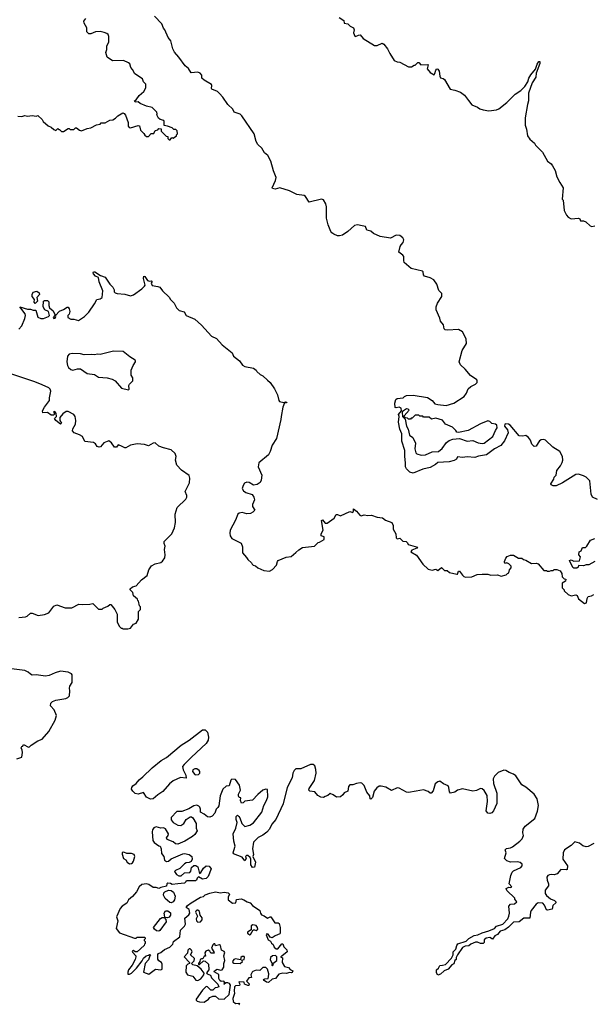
# Model space of a CAD drawing. Extents: x 2240384 to 2404287, y 351326 to 526670.
# Tile 40 of 256: x 2292612 to 2298680, y 404962 to 415372. Entities that reach past the tile are written whole.
import ezdxf

# ---------------------------------------------------------------- set-up
doc = ezdxf.new("R2010")
doc.units = 0

msp = doc.modelspace()

# ---------------------------------------------------------------- linework, layer by layer
at = {"layer": '0CON20XD'}
for points in [[(2292593, 414353), (2292635, 414348), (2292665, 414360), (2292695, 414352), (2292745, 414360), (2292785, 414352), (2292805, 414358), (2292850, 414315), (2292860, 414295), (2292915, 414250), (2292947, 414237), (2292975, 414212), (2292995, 414202), (2293015, 414220), (2293025, 414210), (2293035, 414210), (2293055, 414190), (2293075, 414190), (2293125, 414220), (2293135, 414220), (2293145, 414210), (2293185, 414210), (2293203, 414227), (2293215, 414228), (2293244, 414204), (2293265, 414198), (2293325, 414222), (2293365, 414228), (2293425, 414260), (2293462, 414268), (2293475, 414280), (2293517, 414283), (2293565, 414310), (2293597, 414313), (2293625, 414330), (2293650, 414355), (2293705, 414388), (2293719, 414379), (2293732, 414362), (2293759, 414285), (2293760, 414245), (2293772, 414232), (2293785, 414228), (2293865, 414252), (2293878, 414248), (2293890, 414205), (2293925, 414170), (2293935, 414150), (2293955, 414138), (2293975, 414138), (2294003, 414167), (2294030, 414170), (2294045, 414200), (2294072, 414208), (2294085, 414220), (2294108, 414218), (2294110, 414195), (2294142, 414162), (2294162, 414142), (2294178, 414138), (2294180, 414115), (2294195, 414100), (2294205, 414100), (2294222, 414128), (2294235, 414120), (2294270, 414145), (2294270, 414155), (2294280, 414165), (2294278, 414198), (2294265, 414210), (2294242, 414212), (2294225, 414230), (2294177, 414247), (2294142, 414252), (2294142, 414295), (2294138, 414305), (2294098, 414318), (2294082, 414332), (2294062, 414365), (2294068, 414375), (2294062, 414395), (2294015, 414442), (2293955, 414457), (2293886, 414486), (2293865, 414502), (2293835, 414501), (2293827, 414515), (2293846, 414524), (2293875, 414570), (2293926, 414614), (2293947, 414653), (2293945, 414690), (2293923, 414715), (2293910, 414745), (2293830, 414800), (2293806, 414846), (2293787, 414865), (2293776, 414905), (2293765, 414917), (2293711, 414941), (2293595, 414938), (2293537, 414975), (2293522, 415025), (2293533, 415057), (2293534, 415096), (2293554, 415135), (2293554, 415195), (2293547, 415215), (2293535, 415226), (2293505, 415238), (2293465, 415246), (2293415, 415244), (2293365, 415223), (2293345, 415222), (2293324, 415245), (2293321, 415285), (2293296, 415335), (2293290, 415355), (2293311, 415385)], [(2298725, 410298), (2298673, 410323), (2298658, 410355), (2298644, 410495), (2298603, 410535), (2298575, 410551), (2298525, 410566), (2298495, 410565), (2298355, 410477), (2298286, 410445), (2298254, 410444), (2298234, 410454), (2298232, 410465), (2298264, 410515), (2298266, 410535), (2298286, 410555), (2298295, 410605), (2298334, 410656), (2298351, 410689), (2298358, 410715), (2298353, 410755), (2298325, 410808), (2298251, 410851), (2298175, 410926), (2298155, 410933), (2298129, 410931), (2298111, 410919), (2298097, 410897), (2298075, 410862), (2298055, 410860), (2298030, 410885), (2298015, 410928), (2297994, 410954), (2297965, 410974), (2297933, 410967), (2297895, 410972), (2297801, 411085), (2297784, 411094), (2297752, 411098), (2297744, 411096), (2297742, 411075), (2297774, 411035), (2297779, 411005), (2297742, 410918), (2297701, 410869), (2297633, 410835), (2297549, 410771), (2297465, 410758), (2297425, 410743), (2297345, 410750), (2297295, 410742), (2297245, 410750), (2297233, 410727), (2297207, 410713), (2297155, 410698), (2297035, 410689), (2297012, 410668), (2296955, 410637), (2296875, 410618), (2296775, 410577), (2296739, 410589), (2296703, 410623), (2296694, 410645), (2296695, 410685), (2296686, 410755), (2296688, 410818), (2296653, 410915), (2296655, 410995), (2296633, 411043), (2296618, 411115), (2296628, 411175), (2296621, 411199), (2296652, 411235), (2296649, 411265), (2296625, 411276), (2296595, 411268), (2296585, 411273), (2296581, 411319), (2296592, 411358), (2296604, 411366), (2296667, 411373), (2296682, 411388), (2296705, 411398), (2296775, 411402), (2296925, 411378), (2296976, 411346), (2297005, 411312), (2297034, 411304), (2297124, 411294), (2297204, 411316), (2297315, 411387), (2297340, 411425), (2297355, 411468), (2297385, 411493), (2297435, 411518), (2297450, 411535), (2297452, 411555), (2297448, 411565), (2297380, 411610), (2297325, 411677), (2297274, 411724), (2297261, 411755), (2297294, 411876), (2297340, 411950), (2297335, 411995), (2297315, 412040), (2297295, 412070), (2297255, 412095), (2297138, 412088), (2297114, 412094), (2297102, 412105), (2297094, 412145), (2297063, 412185), (2297058, 412215), (2297016, 412306), (2297018, 412335), (2297033, 412375), (2297079, 412445), (2297077, 412477), (2297045, 412510), (2297026, 412575), (2296992, 412622), (2296955, 412643), (2296895, 412661), (2296884, 412675), (2296879, 412705), (2296872, 412712), (2296755, 412741), (2296680, 412805), (2296674, 412825), (2296675, 412868), (2296664, 412884), (2296622, 412915), (2296638, 412975), (2296649, 412991), (2296670, 413015), (2296674, 413045), (2296666, 413065), (2296635, 413089), (2296595, 413094), (2296535, 413062), (2296425, 413079), (2296355, 413113), (2296325, 413136), (2296286, 413146), (2296270, 413185), (2296235, 413194), (2296185, 413202), (2296155, 413197), (2296085, 413133), (2296026, 413094), (2295995, 413085), (2295975, 413087), (2295934, 413105), (2295915, 413118), (2295905, 413134), (2295874, 413204), (2295859, 413275), (2295859, 413395), (2295850, 413425), (2295825, 413467), (2295805, 413474), (2295675, 413443), (2295635, 413503), (2295622, 413512), (2295545, 413523), (2295465, 413563), (2295365, 413594), (2295315, 413580), (2295287, 413587), (2295282, 413595), (2295318, 413672), (2295324, 413705), (2295296, 413775), (2295269, 413875), (2295237, 413935), (2295203, 413963), (2295175, 414012), (2295131, 414051), (2295114, 414085), (2295093, 414165), (2294962, 414355), (2294944, 414374), (2294880, 414395), (2294867, 414425), (2294814, 414475), (2294762, 414552), (2294725, 414593), (2294704, 414614), (2294645, 414638), (2294640, 414645), (2294646, 414675), (2294642, 414685), (2294565, 414732), (2294540, 414755), (2294538, 414785), (2294520, 414805), (2294495, 414817), (2294425, 414810), (2294397, 414855), (2294361, 414885), (2294297, 414977), (2294249, 415029), (2294232, 415065), (2294210, 415150), (2294183, 415185), (2294148, 415265), (2294132, 415282), (2294115, 415328), (2294039, 415409)], [(2295992, 415395), (2296040, 415365), (2296044, 415334), (2296085, 415327), (2296108, 415305), (2296143, 415285), (2296151, 415265), (2296142, 415232), (2296157, 415197), (2296165, 415193), (2296195, 415210), (2296215, 415212), (2296245, 415173), (2296365, 415098), (2296395, 415100), (2296445, 415122), (2296465, 415112), (2296503, 415065), (2296526, 415016), (2296575, 414942), (2296605, 414928), (2296635, 414922), (2296725, 414872), (2296757, 414873), (2296785, 414890), (2296795, 414890), (2296825, 414918), (2296835, 414918), (2296855, 414894), (2296929, 414899), (2296933, 414895), (2296922, 414852), (2296955, 414812), (2296995, 414788), (2297005, 414802), (2297013, 414837), (2297025, 414851), (2297035, 414850), (2297048, 414828), (2297056, 414776), (2297065, 414758), (2297091, 414751), (2297105, 414738), (2297167, 414637), (2297216, 414626), (2297274, 414604), (2297318, 414575), (2297358, 414518), (2297395, 414473), (2297455, 414448), (2297478, 414428), (2297515, 414418), (2297575, 414408), (2297655, 414418), (2297681, 414429), (2297765, 414497), (2297854, 414586), (2297915, 414622), (2297955, 414664), (2297986, 414714), (2297998, 414752), (2298020, 414790), (2298070, 414850), (2298085, 414901), (2298105, 414929), (2298115, 414931), (2298115, 414907), (2298076, 414805), (2298072, 414765), (2298032, 414705), (2297994, 414595), (2297996, 414514), (2297984, 414476), (2297959, 414335), (2297960, 414255), (2297973, 414215), (2297984, 414144), (2298007, 414107), (2298058, 414065), (2298067, 414047), (2298143, 413973), (2298197, 413877), (2298235, 413848), (2298248, 413828), (2298276, 413776), (2298295, 413710), (2298325, 413650), (2298362, 413595), (2298352, 413475), (2298360, 413465), (2298371, 413355), (2298396, 413306), (2298415, 413283), (2298445, 413267), (2298523, 413273), (2298538, 413265), (2298544, 413244), (2298575, 413246), (2298600, 413235), (2298645, 413191), (2298665, 413186), (2298695, 413193)], [(2292605, 412099), (2292634, 412135), (2292668, 412212), (2292675, 412245), (2292671, 412261), (2292613, 412337), (2292695, 412310), (2292725, 412312), (2292755, 412300), (2292782, 412302), (2292805, 412227), (2292835, 412212), (2292865, 412214), (2292917, 412233), (2292927, 412243), (2292917, 412285), (2292877, 412305), (2292859, 412335), (2292863, 412397), (2292875, 412404), (2292905, 412404), (2292920, 412390), (2292920, 412350), (2292927, 412327), (2292968, 412295), (2292984, 412255), (2292983, 412245), (2292968, 412225), (2292974, 412214), (2292987, 412215), (2292996, 412234), (2292990, 412245), (2293035, 412290), (2293075, 412307), (2293115, 412332), (2293125, 412332), (2293136, 412316), (2293142, 412285), (2293135, 412260), (2293120, 412245), (2293122, 412225), (2293154, 412204), (2293186, 412206), (2293235, 412193), (2293298, 412235), (2293345, 412280), (2293402, 412368), (2293428, 412412), (2293465, 412419), (2293483, 412435), (2293492, 412505), (2293452, 412602), (2293446, 412646), (2293415, 412661), (2293392, 412685), (2293388, 412695), (2293393, 412707), (2293407, 412707), (2293466, 412666), (2293515, 412648), (2293567, 412575), (2293597, 412545), (2293612, 412515), (2293613, 412495), (2293624, 412484), (2293645, 412477), (2293725, 412470), (2293785, 412451), (2293815, 412463), (2293905, 412527), (2293933, 412555), (2293938, 412565), (2293922, 412635), (2293925, 412660), (2293935, 412658), (2293966, 412615), (2293985, 412606), (2294005, 412610), (2294012, 412605), (2294004, 412585), (2294015, 412562), (2294075, 412552), (2294093, 412543), (2294124, 412504), (2294195, 412438), (2294208, 412415), (2294248, 412375), (2294272, 412325), (2294298, 412298), (2294352, 412282), (2294372, 412245), (2294464, 412204), (2294535, 412143), (2294642, 412025), (2294695, 412000), (2294755, 411933), (2294860, 411850), (2294875, 411813), (2294936, 411766), (2294969, 411719), (2294995, 411704), (2295085, 411687), (2295112, 411665), (2295121, 411651), (2295155, 411622), (2295185, 411608), (2295235, 411562), (2295262, 411535), (2295308, 411468), (2295340, 411405), (2295353, 411345), (2295362, 411335), (2295405, 411326), (2295425, 411332), (2295438, 411328), (2295435, 411322), (2295415, 411320), (2295397, 411275), (2295377, 411175), (2295376, 411144), (2295330, 410945), (2295283, 410875), (2295263, 410805), (2295245, 410772), (2295143, 410685), (2295136, 410645), (2295173, 410557)], [(2292775, 412373), (2292764, 412384), (2292770, 412415), (2292744, 412445), (2292743, 412465), (2292755, 412490), (2292795, 412500), (2292818, 412485), (2292823, 412467), (2292794, 412435), (2292801, 412395), (2292775, 412373)], [(2293765, 411460), (2293770, 411465), (2293768, 411505), (2293773, 411517), (2293810, 411555), (2293810, 411585), (2293790, 411615), (2293790, 411665), (2293813, 411717), (2293837, 411753), (2293838, 411765), (2293833, 411773), (2293776, 411806), (2293708, 411865), (2293605, 411868), (2293465, 411831), (2293435, 411835), (2293405, 411827), (2293375, 411831), (2293295, 411829), (2293255, 411840), (2293166, 411844), (2293136, 411834), (2293118, 411815), (2293110, 411755), (2293119, 411715), (2293130, 411695), (2293155, 411673), (2293175, 411666), (2293225, 411679), (2293255, 411679), (2293325, 411631), (2293405, 411619), (2293445, 411592), (2293536, 411586), (2293592, 411572), (2293622, 411555), (2293690, 411475), (2293765, 411460)], [(2292605, 409050), (2292675, 409060), (2292690, 409065), (2292725, 409098), (2292745, 409098), (2292807, 409073), (2292875, 409083), (2292919, 409101), (2292975, 409170), (2293005, 409187), (2293095, 409152), (2293165, 409152), (2293237, 409193), (2293275, 409188), (2293355, 409192), (2293385, 409200), (2293445, 409140), (2293485, 409140), (2293495, 409150), (2293545, 409170), (2293565, 409190), (2293575, 409190), (2293620, 409135), (2293642, 409085), (2293642, 409005), (2293665, 408960), (2293685, 408940), (2293695, 408940), (2293705, 408930), (2293755, 408930), (2293785, 408940), (2293815, 408980), (2293845, 408990), (2293868, 409035), (2293870, 409115), (2293890, 409135), (2293890, 409165), (2293880, 409175), (2293870, 409225), (2293862, 409232), (2293860, 409245), (2293815, 409280), (2293808, 409315), (2293780, 409345), (2293780, 409355), (2293804, 409376), (2293845, 409388), (2293902, 409448), (2293962, 409495), (2293978, 409555), (2294005, 409597), (2294045, 409619), (2294106, 409634), (2294124, 409646), (2294146, 409684), (2294152, 409715), (2294145, 409770), (2294151, 409805), (2294140, 409835), (2294142, 409855), (2294221, 409935), (2294250, 410000), (2294261, 410055), (2294256, 410145), (2294278, 410215), (2294368, 410302), (2294381, 410325), (2294382, 410342), (2294361, 410385), (2294409, 410475), (2294413, 410525), (2294404, 410554), (2294325, 410610), (2294275, 410662), (2294259, 410715), (2294266, 410755), (2294257, 410785), (2294215, 410825), (2294134, 410844), (2294085, 410864), (2294045, 410899), (2294025, 410894), (2293975, 410866), (2293931, 410881), (2293855, 410888), (2293785, 410874), (2293735, 410844), (2293723, 410845), (2293682, 410868), (2293655, 410876), (2293635, 410852), (2293615, 410852), (2293585, 410899), (2293555, 410918), (2293502, 410898), (2293466, 410855), (2293453, 410853), (2293431, 410861), (2293415, 410888), (2293392, 410902), (2293301, 410911), (2293276, 410965), (2293245, 410984), (2293188, 411005), (2293172, 411025), (2293173, 411045), (2293201, 411095), (2293206, 411135), (2293200, 411175), (2293185, 411196), (2293125, 411231), (2293105, 411229), (2293067, 411205), (2293038, 411165), (2293038, 411135), (2293056, 411105), (2293045, 411097), (2292993, 411135), (2292982, 411155), (2293000, 411175), (2292997, 411207), (2292985, 411230), (2292970, 411225), (2292980, 411215), (2292975, 411190), (2292945, 411192), (2292905, 411219), (2292856, 411216), (2292853, 411235), (2292873, 411277), (2292926, 411345), (2292926, 411375), (2292941, 411445), (2292935, 411465), (2292921, 411481), (2292850, 411510), (2292773, 411543), (2292465, 411644)], [(2296858, 410768), (2296905, 410772), (2296975, 410802), (2297044, 410806), (2297082, 410838), (2297128, 410902), (2297156, 410924), (2297195, 410938), (2297263, 410943), (2297345, 410916), (2297404, 410924), (2297462, 410898), (2297505, 410891), (2297524, 410895), (2297616, 410965), (2297645, 411030), (2297662, 411055), (2297659, 411085), (2297645, 411096), (2297605, 411104), (2297585, 411125), (2297565, 411130), (2297485, 411099), (2297355, 411030), (2297255, 411008), (2297235, 411010), (2297225, 411030), (2297190, 411065), (2297118, 411095), (2297085, 411137), (2297015, 411160), (2296968, 411148), (2296945, 411168), (2296885, 411170), (2296875, 411180), (2296845, 411180), (2296835, 411190), (2296795, 411190), (2296765, 411160), (2296755, 411160), (2296745, 411150), (2296725, 411150), (2296715, 411160), (2296692, 411162), (2296680, 411175), (2296680, 411185), (2296732, 411245), (2296722, 411255), (2296705, 411259), (2296660, 411230), (2296659, 411219), (2296660, 411175), (2296689, 411149), (2296704, 411075), (2296723, 411043), (2296735, 410980), (2296770, 410955), (2296798, 410895), (2296792, 410835), (2296803, 410793), (2296813, 410783), (2296858, 410768)], [(2295173, 410557), (2295168, 410502), (2295155, 410480), (2295125, 410457), (2295085, 410450), (2295038, 410478), (2295015, 410481), (2294990, 410470), (2294975, 410448), (2294967, 410415), (2294980, 410390), (2295005, 410373), (2295071, 410351), (2295090, 410325), (2295096, 410294), (2295076, 410245), (2295076, 410226), (2295098, 410185), (2295080, 410165), (2295055, 410151), (2295015, 410149), (2294965, 410161), (2294935, 410156), (2294921, 410145), (2294895, 410080), (2294839, 409975), (2294834, 409943), (2294838, 409915), (2294858, 409888), (2294955, 409838), (2294968, 409798), (2294970, 409735), (2295012, 409685), (2295024, 409664), (2295065, 409630), (2295070, 409615), (2295083, 409603), (2295105, 409598), (2295130, 409575), (2295195, 409548), (2295255, 409543), (2295285, 409558), (2295330, 409605), (2295338, 409642), (2295348, 409655), (2295431, 409689), (2295484, 409696), (2295533, 409737), (2295565, 409768), (2295605, 409790), (2295730, 409805), (2295770, 409845), (2295785, 409848), (2295832, 409875), (2295833, 409903), (2295800, 409915), (2295802, 409935), (2295823, 409975), (2295805, 410078), (2295815, 410083), (2295845, 410050), (2295865, 410050), (2295939, 410101), (2295960, 410140), (2295975, 410140), (2296005, 410128), (2296105, 410172), (2296135, 410162), (2296142, 410175), (2296145, 410200), (2296176, 410175), (2296212, 410132), (2296225, 410126), (2296255, 410136), (2296295, 410129), (2296335, 410134), (2296394, 410114), (2296450, 410105), (2296482, 410082), (2296550, 410055), (2296562, 410025), (2296563, 409985), (2296592, 409935), (2296594, 409895), (2296604, 409884), (2296635, 409890), (2296665, 409860), (2296700, 409855), (2296715, 409840), (2296720, 409825), (2296822, 409795), (2296812, 409785), (2296761, 409765), (2296750, 409745), (2296809, 409709), (2296875, 409617), (2296934, 409564), (2296975, 409552), (2297015, 409561), (2297035, 409547), (2297075, 409579), (2297105, 409548), (2297135, 409548), (2297158, 409528), (2297235, 409510), (2297245, 409510), (2297255, 409540), (2297265, 409542), (2297295, 409500), (2297310, 409485), (2297328, 409478), (2297395, 409480), (2297453, 409507), (2297505, 409510), (2297565, 409510), (2297595, 409498), (2297665, 409502), (2297705, 409488), (2297757, 409503), (2297772, 409518), (2297788, 409522), (2297793, 409557), (2297810, 409575), (2297810, 409595), (2297785, 409620), (2297765, 409630), (2297752, 409622), (2297740, 409635), (2297740, 409645), (2297755, 409680), (2297770, 409695), (2297805, 409712), (2297835, 409712), (2297888, 409678), (2297925, 409678), (2297943, 409663), (2297965, 409658), (2298025, 409622), (2298075, 409627), (2298095, 409620), (2298155, 409550), (2298185, 409550), (2298193, 409543), (2298215, 409540), (2298235, 409550), (2298255, 409550), (2298265, 409560), (2298295, 409560), (2298330, 409545), (2298347, 409517), (2298352, 409482), (2298372, 409462), (2298388, 409455), (2298386, 409434), (2298350, 409415), (2298350, 409365), (2298370, 409345), (2298370, 409335), (2298413, 409293), (2298445, 409282), (2298495, 409292), (2298510, 409285), (2298525, 409250), (2298585, 409198), (2298607, 409205), (2298614, 409254), (2298625, 409272), (2298660, 409280), (2298684, 409296)], [(2298695, 409644), (2298632, 409608), (2298605, 409608), (2298575, 409598), (2298525, 409600), (2298520, 409585), (2298507, 409573), (2298475, 409572), (2298465, 409580), (2298428, 409655), (2298445, 409662), (2298475, 409646), (2298535, 409650), (2298543, 409693), (2298528, 409715), (2298530, 409745), (2298550, 409755), (2298565, 409790), (2298597, 409793), (2298610, 409805), (2298651, 409869), (2298695, 409888)], [(2292582, 407558), (2292636, 407574), (2292642, 407625), (2292639, 407649), (2292628, 407675), (2292635, 407688), (2292645, 407690), (2292652, 407708), (2292705, 407680), (2292716, 407684), (2292735, 407702), (2292804, 407746), (2292850, 407765), (2292922, 407845), (2292988, 407965), (2293000, 408015), (2292978, 408075), (2292938, 408118), (2292942, 408145), (2292960, 408165), (2292995, 408177), (2293100, 408195), (2293123, 408207), (2293140, 408225), (2293142, 408275), (2293138, 408305), (2293142, 408325), (2293168, 408365), (2293168, 408445), (2293160, 408455), (2293125, 408472), (2293045, 408484), (2292987, 408467), (2292925, 408439), (2292885, 408430), (2292785, 408446), (2292745, 408443), (2292725, 408452), (2292702, 408475), (2292665, 408490), (2292525, 408510)], [(2293995, 407130), (2293955, 407152), (2293922, 407202), (2293865, 407183), (2293835, 407190), (2293808, 407215), (2293796, 407235), (2293799, 407255), (2293810, 407270), (2293845, 407295), (2293875, 407335), (2293915, 407366), (2294015, 407462), (2294110, 407540), (2294167, 407573), (2294319, 407701), (2294405, 407754), (2294545, 407865), (2294575, 407865), (2294599, 407839), (2294611, 407785), (2294606, 407755), (2294585, 407718), (2294430, 407575), (2294351, 407499), (2294336, 407475), (2294340, 407440), (2294368, 407385), (2294375, 407353), (2294315, 407359), (2294237, 407323), (2294197, 407293), (2294125, 407212), (2294075, 407178), (2294025, 407134), (2293995, 407130)], [(2297787, 405895), (2297792, 405925), (2297785, 406000), (2297805, 406020), (2297847, 406023), (2297870, 406045), (2297850, 406075), (2297850, 406085), (2297764, 406164), (2297758, 406185), (2297785, 406200), (2297805, 406198), (2297817, 406203), (2297789, 406235), (2297808, 406325), (2297822, 406358), (2297835, 406372), (2297915, 406410), (2297927, 406425), (2297927, 406445), (2297905, 406462), (2297878, 406468), (2297805, 406463), (2297765, 406478), (2297740, 406505), (2297758, 406565), (2297748, 406595), (2297762, 406608), (2297805, 406617), (2297825, 406628), (2297904, 406686), (2297929, 406711), (2297943, 406745), (2297936, 406776), (2297939, 406815), (2297960, 406845), (2298061, 406925), (2298088, 407005), (2298100, 407065), (2298086, 407135), (2298056, 407185), (2297967, 407257), (2297925, 407284), (2297859, 407379), (2297835, 407394), (2297791, 407411), (2297755, 407434), (2297735, 407436), (2297675, 407412), (2297635, 407375), (2297622, 407345), (2297623, 407295), (2297660, 407195), (2297659, 407085), (2297625, 407008), (2297605, 406988), (2297585, 406978), (2297565, 406982), (2297546, 407006), (2297560, 407105), (2297558, 407168), (2297524, 407224), (2297505, 407239), (2297485, 407242), (2297445, 407222), (2297405, 407214), (2297295, 407239), (2297245, 407226), (2297215, 407204), (2297170, 407195), (2297158, 407208), (2297153, 407255), (2297145, 407271), (2297095, 407293), (2297055, 407320), (2297035, 407314), (2297008, 407292), (2296985, 407220), (2296965, 407193), (2296955, 407193), (2296933, 407213), (2296885, 407231), (2296806, 407216), (2296725, 407202), (2296705, 407206), (2296625, 407248), (2296605, 407251), (2296545, 407221), (2296486, 407257), (2296435, 407269), (2296415, 407268), (2296390, 407250), (2296361, 407215), (2296345, 407148), (2296325, 407130), (2296318, 407135), (2296316, 407165), (2296284, 407205), (2296257, 407275), (2296231, 407301), (2296215, 407304), (2296175, 407298), (2296135, 407284), (2296105, 407282), (2296092, 407265), (2296082, 407215), (2296045, 407198), (2296032, 407175), (2296005, 407157), (2295965, 407153), (2295928, 407178), (2295895, 407190), (2295872, 407168), (2295845, 407160), (2295825, 407147), (2295797, 407153), (2295765, 407168), (2295735, 407209), (2295680, 407215), (2295670, 407225), (2295676, 407245), (2295731, 407329), (2295750, 407405), (2295746, 407445), (2295733, 407483), (2295715, 407499), (2295687, 407497), (2295585, 407451), (2295535, 407450), (2295517, 407433), (2295503, 407405), (2295495, 407355), (2295440, 407255), (2295398, 407082), (2295321, 406915), (2295280, 406865), (2295256, 406815), (2295227, 406783), (2295185, 406749), (2295135, 406726), (2295085, 406677), (2295074, 406605), (2295086, 406545), (2295077, 406525), (2295106, 406465), (2295095, 406412), (2295075, 406408), (2295056, 406435), (2295058, 406498), (2295052, 406515), (2295025, 406536), (2295010, 406535), (2295000, 406525), (2295007, 406505), (2294995, 406480), (2294966, 406516), (2294874, 406554), (2294870, 406565), (2294877, 406587), (2294891, 406635), (2294878, 406685), (2294872, 406765), (2294897, 406823), (2294913, 406885), (2294902, 406915), (2294903, 406947), (2294915, 406960), (2294929, 406949), (2294940, 406935), (2294962, 406875), (2294995, 406843), (2295045, 406857), (2295085, 406879), (2295174, 406995), (2295196, 407065), (2295224, 407115), (2295238, 407155), (2295232, 407232), (2295215, 407238), (2295185, 407226), (2295130, 407180), (2295075, 407120), (2294995, 407110), (2294975, 407092), (2294958, 407088), (2294948, 407115), (2294950, 407145), (2294935, 407150), (2294928, 407165), (2294928, 407185), (2294949, 407225), (2294938, 407278), (2294895, 407340), (2294855, 407342), (2294845, 407330), (2294828, 407272), (2294795, 407268), (2294761, 407235), (2294734, 407165), (2294718, 407062), (2294708, 407042), (2294690, 407025), (2294677, 406983), (2294649, 406951), (2294625, 406940), (2294600, 406945), (2294565, 406973), (2294525, 406992), (2294526, 407025), (2294519, 407045), (2294507, 407057), (2294486, 407066), (2294455, 407060), (2294401, 407029), (2294329, 407001), (2294275, 407002), (2294214, 406936), (2294214, 406914), (2294234, 406884), (2294285, 406857), (2294316, 406854), (2294348, 406872), (2294375, 406916), (2294415, 406943), (2294430, 406945), (2294444, 406934), (2294478, 406875), (2294478, 406825), (2294488, 406795), (2294465, 406758), (2294442, 406735), (2294360, 406685), (2294285, 406654), (2294259, 406659), (2294235, 406679), (2294173, 406705), (2294167, 406723), (2294184, 406746), (2294186, 406765), (2294155, 406816), (2294135, 406826), (2294104, 406824), (2294055, 406838), (2294033, 406827), (2294017, 406805), (2294014, 406785), (2294020, 406695), (2294035, 406671), (2294085, 406638), (2294100, 406635), (2294110, 406605), (2294112, 406558), (2294137, 406525), (2294143, 406485), (2294165, 406470), (2294185, 406477), (2294215, 406501), (2294337, 406553), (2294356, 406556), (2294406, 406546), (2294434, 406525), (2294438, 406495), (2294427, 406473), (2294405, 406460), (2294375, 406456), (2294355, 406446), (2294305, 406399), (2294262, 406378), (2294250, 406365), (2294270, 406335), (2294295, 406321), (2294320, 406320), (2294355, 406352), (2294411, 406355), (2294422, 406368), (2294430, 406410), (2294455, 406431), (2294475, 406430), (2294495, 406415), (2294515, 406344), (2294530, 406355), (2294558, 406402), (2294585, 406425), (2294615, 406422), (2294638, 406395), (2294606, 406314), (2294585, 406292), (2294545, 406286), (2294505, 406309), (2294490, 406295), (2294482, 406275), (2294471, 406269), (2294381, 406269), (2294370, 406265), (2294370, 406255), (2294357, 406243), (2294285, 406234), (2294225, 406230), (2294208, 406238), (2294178, 406242), (2294170, 406235), (2294165, 406210), (2294105, 406198), (2294085, 406188), (2294055, 406198), (2294025, 406198), (2293978, 406228), (2293955, 406237), (2293905, 406230), (2293875, 406203), (2293848, 406152), (2293805, 406100), (2293762, 406065), (2293745, 406030), (2293695, 405998), (2293674, 405976), (2293638, 405885), (2293650, 405845), (2293634, 405765), (2293669, 405719), (2293825, 405660), (2293845, 405660), (2293855, 405670), (2293935, 405670), (2293940, 405665), (2293940, 405655), (2293930, 405645), (2293930, 405635), (2293940, 405625), (2293940, 405605), (2293932, 405598), (2293930, 405585), (2293855, 405518), (2293835, 405518), (2293815, 405530), (2293803, 405525), (2293805, 405512), (2293840, 405475), (2293842, 405465), (2293834, 405435), (2293801, 405375), (2293765, 405327), (2293755, 405300), (2293755, 405280), (2293775, 405280), (2293795, 405291), (2293849, 405345), (2293908, 405422), (2293922, 405448), (2293950, 405475), (2293975, 405480), (2293985, 405490), (2294000, 405485), (2293990, 405475), (2293975, 405432), (2293938, 405392), (2293921, 405301), (2293978, 405282), (2294048, 405332), (2294105, 405328), (2294120, 405335), (2294120, 405385), (2294112, 405405), (2294083, 405423), (2294075, 405440), (2294073, 405487), (2294081, 405499), (2294105, 405509), (2294145, 405541), (2294202, 405565), (2294231, 405599), (2294238, 405625), (2294306, 405674), (2294314, 405746), (2294355, 405788), (2294365, 405810), (2294358, 405872), (2294403, 405907), (2294412, 405925), (2294406, 405966), (2294374, 405985), (2294389, 406005), (2294427, 406035), (2294525, 406096), (2294555, 406103), (2294575, 406118), (2294625, 406138), (2294685, 406151), (2294735, 406140), (2294775, 406147), (2294819, 406139), (2294830, 406125), (2294818, 406095), (2294816, 406065), (2294865, 406030), (2294897, 406033), (2294905, 406070), (2294954, 406076), (2294985, 406066), (2295018, 406045), (2295052, 406035), (2295075, 406007), (2295152, 405955), (2295158, 405925), (2295169, 405909), (2295198, 405898), (2295235, 405873), (2295263, 405887), (2295270, 405885), (2295310, 405825), (2295345, 405822), (2295356, 405816), (2295367, 405773), (2295368, 405715), (2295363, 405707), (2295314, 405686), (2295284, 405664), (2295261, 405671), (2295240, 405705), (2295225, 405708), (2295220, 405695), (2295240, 405645), (2295265, 405628), (2295275, 405608), (2295294, 405594), (2295304, 405565), (2295325, 405548), (2295343, 405547), (2295385, 405600), (2295395, 405600), (2295405, 405570), (2295438, 405538), (2295440, 405515), (2295385, 405470), (2295370, 405465), (2295392, 405452), (2295387, 405405), (2295415, 405362), (2295455, 405350), (2295475, 405330), (2295502, 405315), (2295495, 405298), (2295485, 405293), (2295465, 405298), (2295435, 405286), (2295395, 405290), (2295355, 405279), (2295318, 405235), (2295283, 405227), (2295245, 405191), (2295223, 405195), (2295198, 405215), (2295193, 405225), (2295205, 405232), (2295240, 405235), (2295244, 405254)], [(2294475, 407388), (2294505, 407390), (2294518, 407405), (2294518, 407425), (2294510, 407435), (2294485, 407450), (2294465, 407450), (2294445, 407440), (2294442, 407425), (2294465, 407392), (2294475, 407388)], [(2298685, 406662), (2298625, 406631), (2298605, 406628), (2298568, 406638), (2298535, 406665), (2298485, 406678), (2298445, 406642), (2298376, 406595), (2298361, 406565), (2298356, 406495), (2298408, 406425), (2298405, 406388), (2298395, 406383), (2298335, 406387), (2298298, 406342), (2298265, 406332), (2298235, 406336), (2298215, 406331), (2298198, 406322), (2298190, 406305), (2298191, 406275), (2298206, 406235), (2298206, 406215), (2298172, 406168), (2298169, 406135), (2298185, 406111), (2298226, 406076), (2298268, 406058), (2298284, 406045), (2298284, 406035), (2298252, 406005), (2298245, 405968), (2298195, 405956), (2298185, 405961), (2298165, 406011), (2298145, 406032), (2298095, 406034), (2298075, 406021), (2298024, 405955), (2298016, 405935), (2298008, 405872), (2297945, 405874), (2297896, 405834), (2297835, 405829), (2297783, 405777), (2297745, 405750), (2297694, 405736), (2297665, 405700), (2297640, 405685), (2297615, 405652), (2297585, 405669), (2297545, 405662), (2297524, 405645), (2297524, 405616), (2297515, 405606), (2297485, 405604), (2297455, 405620), (2297435, 405619), (2297385, 405598), (2297365, 405581), (2297325, 405578), (2297298, 405562), (2297243, 405485), (2297230, 405455), (2297230, 405435), (2297214, 405426), (2297205, 405390), (2297185, 405380), (2297146, 405334), (2297103, 405317), (2297065, 405282), (2297035, 405270), (2297020, 405295), (2297022, 405325), (2297042, 405345), (2297057, 405373), (2297085, 405374), (2297116, 405384), (2297179, 405451), (2297199, 405485), (2297196, 405515), (2297224, 405546), (2297235, 405582), (2297248, 405602), (2297335, 405630), (2297365, 405658), (2297420, 405690), (2297460, 405695), (2297503, 405717), (2297575, 405739), (2297634, 405765), (2297655, 405788), (2297722, 405808), (2297775, 405866), (2297787, 405895)], [(2293775, 406447), (2293795, 406451), (2293805, 406457), (2293816, 406476), (2293829, 406525), (2293822, 406545), (2293796, 406556), (2293745, 406558), (2293715, 406572), (2293695, 406567), (2293695, 406550), (2293712, 406502), (2293735, 406490), (2293750, 406465), (2293775, 406447)], [(2294215, 406035), (2294199, 406039), (2294151, 406081), (2294134, 406116), (2294138, 406142), (2294148, 406152), (2294185, 406170), (2294215, 406164), (2294238, 406148), (2294258, 406105), (2294250, 406065), (2294235, 406044), (2294215, 406035)], [(2294175, 405876), (2294151, 405881), (2294147, 405887), (2294140, 405925), (2294155, 405950), (2294180, 405950), (2294208, 405928), (2294209, 405905), (2294195, 405882), (2294175, 405876)], [(2294495, 405830), (2294525, 405834), (2294541, 405855), (2294541, 405875), (2294523, 405905), (2294515, 405943), (2294495, 405958), (2294485, 405958), (2294474, 405946), (2294473, 405935), (2294492, 405895), (2294480, 405865), (2294482, 405845), (2294495, 405830)], [(2294084, 405736), (2294059, 405739), (2294037, 405757), (2294029, 405775), (2294101, 405869), (2294121, 405879), (2294139, 405879), (2294159, 405859), (2294162, 405835), (2294095, 405742), (2294084, 405736)], [(2295045, 405697), (2295055, 405700), (2295082, 405748), (2295095, 405750), (2295115, 405742), (2295130, 405755), (2295128, 405775), (2295112, 405795), (2295079, 405801), (2295060, 405790), (2295060, 405750), (2295022, 405725), (2295023, 405713), (2295035, 405702), (2295045, 405697)], [(2294565, 404983), (2294610, 405015), (2294625, 405033), (2294657, 405047), (2294685, 405048), (2294715, 405019), (2294775, 405017), (2294828, 405065), (2294841, 405165), (2294832, 405182), (2294815, 405190), (2294792, 405188), (2294772, 405172), (2294780, 405180), (2294780, 405195), (2294770, 405205), (2294745, 405203), (2294728, 405215), (2294720, 405235), (2294718, 405278), (2294670, 405305), (2294672, 405315), (2294700, 405335), (2294735, 405322), (2294755, 405327), (2294772, 405355), (2294770, 405395), (2294784, 405425), (2294770, 405475), (2294781, 405511), (2294775, 405520), (2294746, 405536), (2294738, 405585), (2294725, 405590), (2294685, 405580), (2294675, 405600), (2294665, 405600), (2294655, 405590), (2294642, 405555), (2294667, 405517), (2294668, 405502), (2294633, 405503), (2294625, 405522), (2294605, 405534), (2294580, 405525), (2294571, 405505), (2294578, 405472), (2294565, 405470), (2294548, 405442), (2294535, 405442), (2294522, 405435), (2294517, 405413), (2294502, 405395), (2294503, 405383), (2294515, 405383), (2294555, 405422), (2294575, 405417), (2294608, 405385), (2294613, 405327), (2294588, 405295), (2294594, 405284), (2294629, 405269), (2294643, 405243), (2294707, 405175), (2294720, 405145), (2294702, 405138), (2294680, 405135), (2294657, 405113), (2294635, 405112), (2294598, 405148), (2294585, 405150), (2294545, 405110), (2294480, 405015), (2294480, 405005), (2294490, 404995), (2294515, 404987), (2294565, 404983)], [(2294495, 405213), (2294529, 405231), (2294560, 405275), (2294562, 405292), (2294531, 405335), (2294488, 405368), (2294445, 405380), (2294430, 405395), (2294458, 405422), (2294462, 405445), (2294420, 405485), (2294438, 405515), (2294430, 405535), (2294417, 405547), (2294405, 405548), (2294390, 405535), (2294387, 405503), (2294352, 405465), (2294410, 405405), (2294410, 405395), (2294390, 405385), (2294373, 405367), (2294371, 405301), (2294388, 405275), (2294445, 405260), (2294475, 405218), (2294495, 405213)], [(2295285, 405370), (2295296, 405384), (2295290, 405395), (2295334, 405426), (2295333, 405465), (2295318, 405478), (2295285, 405474), (2295264, 405455), (2295263, 405433), (2295282, 405395), (2295278, 405375), (2295285, 405370)], [(2294945, 405394), (2294968, 405415), (2294962, 405428), (2294988, 405435), (2294992, 405455), (2294986, 405466), (2294965, 405466), (2294952, 405458), (2294947, 405433), (2294895, 405444), (2294876, 405434), (2294864, 405416), (2294867, 405405), (2294878, 405398), (2294945, 405394)], [(2295244, 405254), (2295249, 405285), (2295235, 405332), (2295215, 405350), (2295185, 405352), (2295152, 405318), (2295115, 405322), (2295080, 405310), (2295070, 405300), (2295058, 405275), (2295066, 405244), (2295035, 405243), (2295010, 405205), (2295038, 405178), (2295035, 405162), (2295025, 405160), (2294990, 405175), (2294987, 405197), (2294935, 405200), (2294930, 405195), (2294940, 405175), (2294938, 405162), (2294895, 405158), (2294884, 405146), (2294880, 405105), (2294884, 405075), (2294866, 405025), (2294872, 404992), (2294895, 404972), (2294930, 404975), (2294938, 404965), (2294932, 404955)]]:
    msp.add_lwpolyline(points, dxfattribs=at)

doc.saveas('drawing.dxf')
